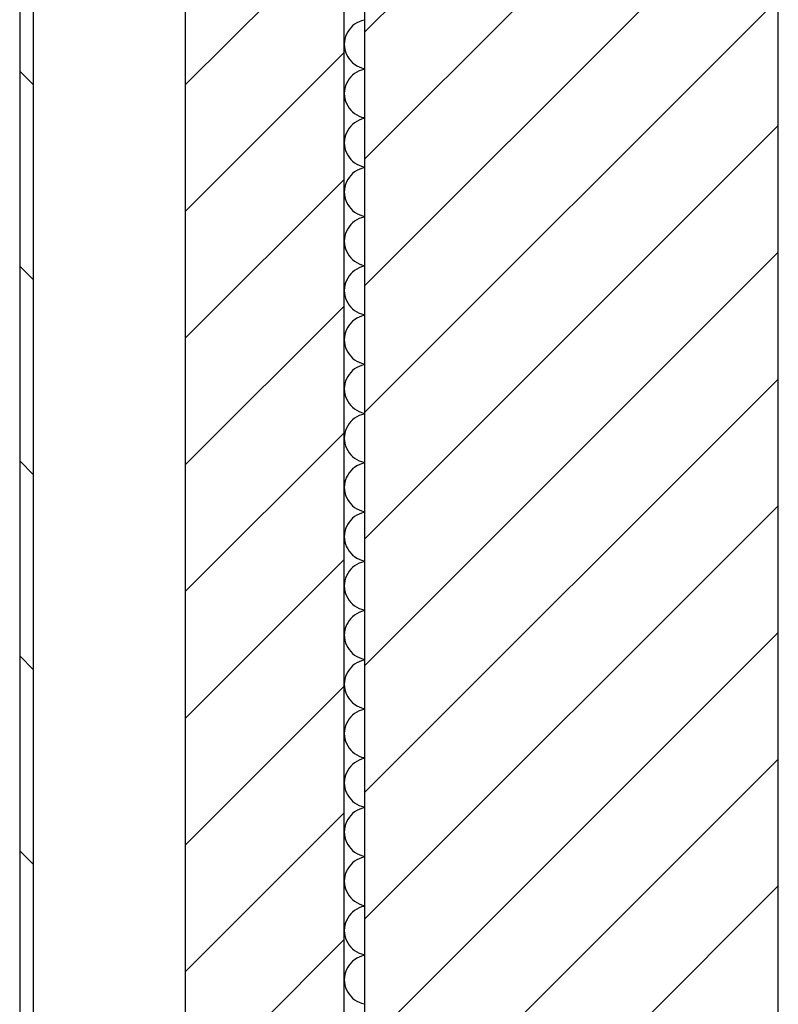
# Model space of a CAD drawing. Extents: x -73 to 359, y -4 to 85.
# Tile 30 of 151: x -32.829 to -32.279, y 40.071 to 40.786. Entities that reach past the tile are written whole.
import ezdxf

# ---------------------------------------------------------------- set-up
doc = ezdxf.new("R2010")
doc.units = 0
doc.header["$MEASUREMENT"] = 0
for name, color, linetype in [('0._EG_7_0', 7, 'Continuous'), ('0._EG_7_R_NT_AUSSENWAND', 7, 'Continuous'), ('0._EG_7_R_TR_AUSSENWAND', 7, 'Continuous')]:
    doc.layers.add(name, color=color, linetype=linetype)
pattern_1 = [(45, (0, 0), (-0.04596194, 0.04596194), [])]

# ---------------------------------------------------------------- blocks, each defined once
blk = doc.blocks.new('*X5', base_point=(-79.15539, -34.50649))
at = {"layer": '0._EG_7_R_TR_AUSSENWAND', "linetype": 'Continuous', "ltscale": 1000}
for p, q in [((-32.58868, 40.77987), (-32.58987, 40.77842)), ((-32.58734, 40.7812), (-32.58868, 40.77987)), ((-32.58587, 40.78237), (-32.58734, 40.7812)), ((-32.58429, 40.78339), (-32.58587, 40.78237)), ((-32.58261, 40.78423), (-32.58429, 40.78339)), ((-32.58084, 40.78489), (-32.58261, 40.78423)), ((-32.57902, 40.78536), (-32.58084, 40.78489)), ((-32.57869, 40.78541), (-32.57902, 40.78536)), ((-32.59293, 40.7716), (-32.59323, 40.76974)), ((-32.59244, 40.77341), (-32.59293, 40.7716)), ((-32.59176, 40.77517), (-32.59244, 40.77341)), ((-32.5909, 40.77684), (-32.59176, 40.77517)), ((-32.58987, 40.77842), (-32.5909, 40.77684)), ((-32.59323, 40.76974), (-32.59333, 40.76786)), ((-32.59333, 40.76786), (-32.59323, 40.76598)), ((-32.59323, 40.76598), (-32.59293, 40.76412)), ((-32.59293, 40.76412), (-32.59244, 40.7623)), ((-32.59244, 40.7623), (-32.59176, 40.76055)), ((-32.59176, 40.76055), (-32.5909, 40.75887)), ((-32.5909, 40.75887), (-32.58987, 40.7573)), ((-32.58987, 40.7573), (-32.58868, 40.75584)), ((-32.58868, 40.75584), (-32.58734, 40.75452)), ((-32.58734, 40.75452), (-32.58587, 40.75334)), ((-32.58587, 40.75334), (-32.58429, 40.75233)), ((-32.58429, 40.75233), (-32.58261, 40.75149)), ((-32.58261, 40.75149), (-32.58084, 40.75083)), ((-32.58084, 40.75083), (-32.57902, 40.75036)), ((-32.57902, 40.75036), (-32.57869, 40.75031)), ((-32.58868, 40.74416), (-32.58987, 40.7427)), ((-32.58734, 40.74548), (-32.58868, 40.74416)), ((-32.58587, 40.74666), (-32.58734, 40.74548)), ((-32.58429, 40.74767), (-32.58587, 40.74666)), ((-32.58261, 40.74851), (-32.58429, 40.74767)), ((-32.58084, 40.74917), (-32.58261, 40.74851)), ((-32.57902, 40.74964), (-32.58084, 40.74917)), ((-32.57869, 40.74969), (-32.57902, 40.74964)), ((-32.59293, 40.73588), (-32.59323, 40.73402)), ((-32.59244, 40.7377), (-32.59293, 40.73588)), ((-32.59176, 40.73945), (-32.59244, 40.7377)), ((-32.5909, 40.74113), (-32.59176, 40.73945)), ((-32.58987, 40.7427), (-32.5909, 40.74113)), ((-32.59323, 40.73402), (-32.59333, 40.73214)), ((-32.59333, 40.73214), (-32.59323, 40.73026)), ((-32.59323, 40.73026), (-32.59293, 40.7284)), ((-32.59293, 40.7284), (-32.59244, 40.72659)), ((-32.59244, 40.72659), (-32.59176, 40.72483)), ((-32.59176, 40.72483), (-32.5909, 40.72316)), ((-32.5909, 40.72316), (-32.58987, 40.72158)), ((-32.58987, 40.72158), (-32.58868, 40.72013)), ((-32.58868, 40.72013), (-32.58734, 40.7188)), ((-32.58734, 40.7188), (-32.58587, 40.71763)), ((-32.58587, 40.71763), (-32.58429, 40.71661)), ((-32.58429, 40.71661), (-32.58261, 40.71577)), ((-32.58261, 40.71577), (-32.58084, 40.71511)), ((-32.58084, 40.71511), (-32.57902, 40.71464)), ((-32.57902, 40.71464), (-32.57869, 40.71459)), ((-32.58868, 40.70844), (-32.58987, 40.70699)), ((-32.58734, 40.70977), (-32.58868, 40.70844)), ((-32.58587, 40.71094), (-32.58734, 40.70977)), ((-32.58429, 40.71196), (-32.58587, 40.71094)), ((-32.58261, 40.7128), (-32.58429, 40.71196)), ((-32.58084, 40.71346), (-32.58261, 40.7128)), ((-32.57902, 40.71393), (-32.58084, 40.71346)), ((-32.57869, 40.71398), (-32.57902, 40.71393)), ((-32.59293, 40.70017), (-32.59323, 40.69831)), ((-32.59244, 40.70198), (-32.59293, 40.70017)), ((-32.59176, 40.70374), (-32.59244, 40.70198)), ((-32.5909, 40.70541), (-32.59176, 40.70374)), ((-32.58987, 40.70699), (-32.5909, 40.70541)), ((-32.59323, 40.69831), (-32.59333, 40.69643)), ((-32.59333, 40.69643), (-32.59323, 40.69455)), ((-32.59323, 40.69455), (-32.59293, 40.69269)), ((-32.59293, 40.69269), (-32.59244, 40.69087)), ((-32.59244, 40.69087), (-32.59176, 40.68912)), ((-32.59176, 40.68912), (-32.5909, 40.68744)), ((-32.5909, 40.68744), (-32.58987, 40.68587)), ((-32.58987, 40.68587), (-32.58868, 40.68441)), ((-32.58868, 40.68441), (-32.58734, 40.68309)), ((-32.58734, 40.68309), (-32.58587, 40.68191)), ((-32.58587, 40.68191), (-32.58429, 40.6809)), ((-32.58429, 40.6809), (-32.58261, 40.68006)), ((-32.58261, 40.68006), (-32.58084, 40.6794)), ((-32.58084, 40.6794), (-32.57902, 40.67893)), ((-32.57902, 40.67893), (-32.57869, 40.67888)), ((-32.58868, 40.67273), (-32.58987, 40.67127)), ((-32.58734, 40.67405), (-32.58868, 40.67273)), ((-32.58587, 40.67523), (-32.58734, 40.67405)), ((-32.58429, 40.67624), (-32.58587, 40.67523)), ((-32.58261, 40.67708), (-32.58429, 40.67624)), ((-32.58084, 40.67774), (-32.58261, 40.67708)), ((-32.57902, 40.67822), (-32.58084, 40.67774)), ((-32.57869, 40.67826), (-32.57902, 40.67822)), ((-32.59293, 40.66445), (-32.59323, 40.66259)), ((-32.59244, 40.66627), (-32.59293, 40.66445)), ((-32.59176, 40.66802), (-32.59244, 40.66627)), ((-32.5909, 40.6697), (-32.59176, 40.66802)), ((-32.58987, 40.67127), (-32.5909, 40.6697)), ((-32.59323, 40.66259), (-32.59333, 40.66071)), ((-32.59333, 40.66071), (-32.59323, 40.65883)), ((-32.59323, 40.65883), (-32.59293, 40.65698)), ((-32.59293, 40.65698), (-32.59244, 40.65516)), ((-32.59244, 40.65516), (-32.59176, 40.6534)), ((-32.59176, 40.6534), (-32.5909, 40.65173)), ((-32.5909, 40.65173), (-32.58987, 40.65016)), ((-32.58987, 40.65016), (-32.58868, 40.6487)), ((-32.58868, 40.6487), (-32.58734, 40.64737)), ((-32.58734, 40.64737), (-32.58587, 40.6462)), ((-32.58587, 40.6462), (-32.58429, 40.64519)), ((-32.58429, 40.64519), (-32.58261, 40.64434)), ((-32.58261, 40.64434), (-32.58084, 40.64368)), ((-32.58084, 40.64368), (-32.57902, 40.64321)), ((-32.57902, 40.64321), (-32.57869, 40.64316)), ((-32.58868, 40.63702), (-32.58987, 40.63556)), ((-32.58734, 40.63834), (-32.58868, 40.63702)), ((-32.58587, 40.63951), (-32.58734, 40.63834)), ((-32.58429, 40.64053), (-32.58587, 40.63951)), ((-32.58261, 40.64137), (-32.58429, 40.64053)), ((-32.58084, 40.64203), (-32.58261, 40.64137)), ((-32.57902, 40.6425), (-32.58084, 40.64203)), ((-32.57869, 40.64255), (-32.57902, 40.6425)), ((-32.59293, 40.62874), (-32.59323, 40.62688)), ((-32.59244, 40.63055), (-32.59293, 40.62874)), ((-32.59176, 40.63231), (-32.59244, 40.63055)), ((-32.5909, 40.63398), (-32.59176, 40.63231)), ((-32.58987, 40.63556), (-32.5909, 40.63398)), ((-32.59323, 40.62688), (-32.59333, 40.625)), ((-32.59333, 40.625), (-32.59323, 40.62312)), ((-32.59323, 40.62312), (-32.59293, 40.62126)), ((-32.59293, 40.62126), (-32.59244, 40.61945)), ((-32.59244, 40.61945), (-32.59176, 40.61769)), ((-32.59176, 40.61769), (-32.5909, 40.61602)), ((-32.5909, 40.61602), (-32.58987, 40.61444)), ((-32.58987, 40.61444), (-32.58868, 40.61298)), ((-32.58868, 40.61298), (-32.58734, 40.61166)), ((-32.58734, 40.61166), (-32.58587, 40.61049)), ((-32.58587, 40.61049), (-32.58429, 40.60947)), ((-32.58429, 40.60947), (-32.58261, 40.60863)), ((-32.58261, 40.60863), (-32.58084, 40.60797)), ((-32.58084, 40.60797), (-32.57902, 40.6075)), ((-32.57902, 40.6075), (-32.57869, 40.60745)), ((-32.58868, 40.6013), (-32.58987, 40.59984)), ((-32.58734, 40.60263), (-32.58868, 40.6013)), ((-32.58587, 40.6038), (-32.58734, 40.60263)), ((-32.58429, 40.60481), (-32.58587, 40.6038)), ((-32.58261, 40.60566), (-32.58429, 40.60481)), ((-32.58084, 40.60632), (-32.58261, 40.60566)), ((-32.57902, 40.60679), (-32.58084, 40.60632)), ((-32.57869, 40.60684), (-32.57902, 40.60679)), ((-32.59293, 40.59302), (-32.59323, 40.59117)), ((-32.59244, 40.59484), (-32.59293, 40.59302)), ((-32.59176, 40.5966), (-32.59244, 40.59484)), ((-32.5909, 40.59827), (-32.59176, 40.5966)), ((-32.58987, 40.59984), (-32.5909, 40.59827)), ((-32.59323, 40.59117), (-32.59333, 40.58929)), ((-32.59333, 40.58929), (-32.59323, 40.58741)), ((-32.59323, 40.58741), (-32.59293, 40.58555)), ((-32.59293, 40.58555), (-32.59244, 40.58373)), ((-32.59244, 40.58373), (-32.59176, 40.58198)), ((-32.59176, 40.58198), (-32.5909, 40.5803)), ((-32.5909, 40.5803), (-32.58987, 40.57873)), ((-32.58987, 40.57873), (-32.58868, 40.57727)), ((-32.58868, 40.57727), (-32.58734, 40.57595)), ((-32.58734, 40.57595), (-32.58587, 40.57477)), ((-32.58587, 40.57477), (-32.58429, 40.57376)), ((-32.58429, 40.57376), (-32.58261, 40.57292)), ((-32.58261, 40.57292), (-32.58084, 40.57226)), ((-32.58084, 40.57226), (-32.57902, 40.57178)), ((-32.57902, 40.57178), (-32.57869, 40.57174)), ((-32.58868, 40.56559), (-32.58987, 40.56413)), ((-32.58734, 40.56691), (-32.58868, 40.56559)), ((-32.58587, 40.56809), (-32.58734, 40.56691)), ((-32.58429, 40.5691), (-32.58587, 40.56809)), ((-32.58261, 40.56994), (-32.58429, 40.5691)), ((-32.58084, 40.5706), (-32.58261, 40.56994)), ((-32.57902, 40.57107), (-32.58084, 40.5706)), ((-32.57869, 40.57112), (-32.57902, 40.57107)), ((-32.59293, 40.55731), (-32.59323, 40.55545)), ((-32.59244, 40.55913), (-32.59293, 40.55731)), ((-32.59176, 40.56088), (-32.59244, 40.55913)), ((-32.5909, 40.56256), (-32.59176, 40.56088)), ((-32.58987, 40.56413), (-32.5909, 40.56256)), ((-32.59323, 40.55545), (-32.59333, 40.55357)), ((-32.59333, 40.55357), (-32.59323, 40.55169)), ((-32.59323, 40.55169), (-32.59293, 40.54983)), ((-32.59293, 40.54983), (-32.59244, 40.54802)), ((-32.59244, 40.54802), (-32.59176, 40.54626)), ((-32.59176, 40.54626), (-32.5909, 40.54459)), ((-32.5909, 40.54459), (-32.58987, 40.54301)), ((-32.58987, 40.54301), (-32.58868, 40.54156)), ((-32.58868, 40.54156), (-32.58734, 40.54023)), ((-32.58734, 40.54023), (-32.58587, 40.53906)), ((-32.58587, 40.53906), (-32.58429, 40.53804)), ((-32.58429, 40.53804), (-32.58261, 40.5372)), ((-32.58261, 40.5372), (-32.58084, 40.53654)), ((-32.58084, 40.53654), (-32.57902, 40.53607)), ((-32.57902, 40.53607), (-32.57869, 40.53602)), ((-32.58868, 40.52987), (-32.58987, 40.52842)), ((-32.58734, 40.5312), (-32.58868, 40.52987)), ((-32.58587, 40.53237), (-32.58734, 40.5312)), ((-32.58429, 40.53339), (-32.58587, 40.53237)), ((-32.58261, 40.53423), (-32.58429, 40.53339)), ((-32.58084, 40.53489), (-32.58261, 40.53423)), ((-32.57902, 40.53536), (-32.58084, 40.53489)), ((-32.57869, 40.53541), (-32.57902, 40.53536)), ((-32.59293, 40.5216), (-32.59323, 40.51974)), ((-32.59244, 40.52341), (-32.59293, 40.5216)), ((-32.59176, 40.52517), (-32.59244, 40.52341)), ((-32.5909, 40.52684), (-32.59176, 40.52517)), ((-32.58987, 40.52842), (-32.5909, 40.52684)), ((-32.59323, 40.51974), (-32.59333, 40.51786)), ((-32.59333, 40.51786), (-32.59323, 40.51598)), ((-32.59323, 40.51598), (-32.59293, 40.51412)), ((-32.59293, 40.51412), (-32.59244, 40.5123)), ((-32.59244, 40.5123), (-32.59176, 40.51055)), ((-32.59176, 40.51055), (-32.5909, 40.50887)), ((-32.5909, 40.50887), (-32.58987, 40.5073)), ((-32.58987, 40.5073), (-32.58868, 40.50584)), ((-32.58868, 40.50584), (-32.58734, 40.50452)), ((-32.58734, 40.50452), (-32.58587, 40.50334)), ((-32.58587, 40.50334), (-32.58429, 40.50233)), ((-32.58429, 40.50233), (-32.58261, 40.50149)), ((-32.58261, 40.50149), (-32.58084, 40.50083)), ((-32.58084, 40.50083), (-32.57902, 40.50036)), ((-32.57902, 40.50036), (-32.57869, 40.50031)), ((-32.58868, 40.49416), (-32.58987, 40.4927)), ((-32.58734, 40.49548), (-32.58868, 40.49416)), ((-32.58587, 40.49666), (-32.58734, 40.49548)), ((-32.58429, 40.49767), (-32.58587, 40.49666)), ((-32.58261, 40.49851), (-32.58429, 40.49767)), ((-32.58084, 40.49917), (-32.58261, 40.49851)), ((-32.57902, 40.49964), (-32.58084, 40.49917)), ((-32.57869, 40.49969), (-32.57902, 40.49964)), ((-32.59293, 40.48588), (-32.59323, 40.48402)), ((-32.59244, 40.4877), (-32.59293, 40.48588)), ((-32.59176, 40.48945), (-32.59244, 40.4877)), ((-32.5909, 40.49113), (-32.59176, 40.48945)), ((-32.58987, 40.4927), (-32.5909, 40.49113)), ((-32.59323, 40.48402), (-32.59333, 40.48214)), ((-32.59333, 40.48214), (-32.59323, 40.48026)), ((-32.59323, 40.48026), (-32.59293, 40.4784)), ((-32.59293, 40.4784), (-32.59244, 40.47659)), ((-32.59244, 40.47659), (-32.59176, 40.47483)), ((-32.59176, 40.47483), (-32.5909, 40.47316)), ((-32.5909, 40.47316), (-32.58987, 40.47158)), ((-32.58987, 40.47158), (-32.58868, 40.47013)), ((-32.58868, 40.47013), (-32.58734, 40.4688)), ((-32.58734, 40.4688), (-32.58587, 40.46763)), ((-32.58587, 40.46763), (-32.58429, 40.46661)), ((-32.58429, 40.46661), (-32.58261, 40.46577)), ((-32.58261, 40.46577), (-32.58084, 40.46511)), ((-32.58084, 40.46511), (-32.57902, 40.46464)), ((-32.57902, 40.46464), (-32.57869, 40.46459)), ((-32.58868, 40.45844), (-32.58987, 40.45699)), ((-32.58734, 40.45977), (-32.58868, 40.45844)), ((-32.58587, 40.46094), (-32.58734, 40.45977)), ((-32.58429, 40.46196), (-32.58587, 40.46094)), ((-32.58261, 40.4628), (-32.58429, 40.46196)), ((-32.58084, 40.46346), (-32.58261, 40.4628)), ((-32.57902, 40.46393), (-32.58084, 40.46346)), ((-32.57869, 40.46398), (-32.57902, 40.46393)), ((-32.59293, 40.45017), (-32.59323, 40.44831)), ((-32.59244, 40.45198), (-32.59293, 40.45017)), ((-32.59176, 40.45374), (-32.59244, 40.45198)), ((-32.5909, 40.45541), (-32.59176, 40.45374)), ((-32.58987, 40.45699), (-32.5909, 40.45541)), ((-32.59323, 40.44831), (-32.59333, 40.44643)), ((-32.59333, 40.44643), (-32.59323, 40.44455)), ((-32.59323, 40.44455), (-32.59293, 40.44269)), ((-32.59293, 40.44269), (-32.59244, 40.44087)), ((-32.59244, 40.44087), (-32.59176, 40.43912)), ((-32.59176, 40.43912), (-32.5909, 40.43744)), ((-32.5909, 40.43744), (-32.58987, 40.43587)), ((-32.58987, 40.43587), (-32.58868, 40.43441)), ((-32.58868, 40.43441), (-32.58734, 40.43309)), ((-32.58734, 40.43309), (-32.58587, 40.43191)), ((-32.58587, 40.43191), (-32.58429, 40.4309)), ((-32.58429, 40.4309), (-32.58261, 40.43006)), ((-32.58261, 40.43006), (-32.58084, 40.4294)), ((-32.58084, 40.4294), (-32.57902, 40.42893)), ((-32.57902, 40.42893), (-32.57869, 40.42888)), ((-32.58868, 40.42273), (-32.58987, 40.42127)), ((-32.58734, 40.42405), (-32.58868, 40.42273)), ((-32.58587, 40.42523), (-32.58734, 40.42405)), ((-32.58429, 40.42624), (-32.58587, 40.42523)), ((-32.58261, 40.42708), (-32.58429, 40.42624)), ((-32.58084, 40.42774), (-32.58261, 40.42708)), ((-32.57902, 40.42822), (-32.58084, 40.42774)), ((-32.57869, 40.42826), (-32.57902, 40.42822)), ((-32.59293, 40.41445), (-32.59323, 40.41259)), ((-32.59244, 40.41627), (-32.59293, 40.41445)), ((-32.59176, 40.41802), (-32.59244, 40.41627)), ((-32.5909, 40.4197), (-32.59176, 40.41802)), ((-32.58987, 40.42127), (-32.5909, 40.4197)), ((-32.59323, 40.41259), (-32.59333, 40.41071)), ((-32.59333, 40.41071), (-32.59323, 40.40883)), ((-32.59323, 40.40883), (-32.59293, 40.40698)), ((-32.59293, 40.40698), (-32.59244, 40.40516)), ((-32.59244, 40.40516), (-32.59176, 40.4034)), ((-32.59176, 40.4034), (-32.5909, 40.40173)), ((-32.5909, 40.40173), (-32.58987, 40.40016)), ((-32.58987, 40.40016), (-32.58868, 40.3987)), ((-32.58868, 40.3987), (-32.58734, 40.39737)), ((-32.58734, 40.39737), (-32.58587, 40.3962)), ((-32.58587, 40.3962), (-32.58429, 40.39519)), ((-32.58429, 40.39519), (-32.58261, 40.39434)), ((-32.58261, 40.39434), (-32.58084, 40.39368)), ((-32.58084, 40.39368), (-32.57902, 40.39321)), ((-32.57902, 40.39321), (-32.57869, 40.39316)), ((-32.58868, 40.38702), (-32.58987, 40.38556)), ((-32.58734, 40.38834), (-32.58868, 40.38702)), ((-32.58587, 40.38951), (-32.58734, 40.38834)), ((-32.58429, 40.39053), (-32.58587, 40.38951)), ((-32.58261, 40.39137), (-32.58429, 40.39053)), ((-32.58084, 40.39203), (-32.58261, 40.39137)), ((-32.57902, 40.3925), (-32.58084, 40.39203)), ((-32.57869, 40.39255), (-32.57902, 40.3925)), ((-32.59293, 40.37874), (-32.59323, 40.37688)), ((-32.59244, 40.38055), (-32.59293, 40.37874)), ((-32.59176, 40.38231), (-32.59244, 40.38055)), ((-32.5909, 40.38398), (-32.59176, 40.38231)), ((-32.58987, 40.38556), (-32.5909, 40.38398)), ((-32.59323, 40.37688), (-32.59333, 40.375)), ((-32.59333, 40.375), (-32.59323, 40.37312)), ((-32.59323, 40.37312), (-32.59293, 40.37126)), ((-32.59293, 40.37126), (-32.59244, 40.36945)), ((-32.59244, 40.36945), (-32.59176, 40.36769)), ((-32.59176, 40.36769), (-32.5909, 40.36602)), ((-32.5909, 40.36602), (-32.58987, 40.36444)), ((-32.58987, 40.36444), (-32.58868, 40.36298)), ((-32.58868, 40.36298), (-32.58734, 40.36166)), ((-32.58734, 40.36166), (-32.58587, 40.36049)), ((-32.58587, 40.36049), (-32.58429, 40.35947)), ((-32.58429, 40.35947), (-32.58261, 40.35863)), ((-32.58261, 40.35863), (-32.58084, 40.35797)), ((-32.58084, 40.35797), (-32.57902, 40.3575)), ((-32.57902, 40.3575), (-32.57869, 40.35745)), ((-32.58868, 40.3513), (-32.58987, 40.34984)), ((-32.58734, 40.35263), (-32.58868, 40.3513)), ((-32.58587, 40.3538), (-32.58734, 40.35263)), ((-32.58429, 40.35481), (-32.58587, 40.3538)), ((-32.58261, 40.35566), (-32.58429, 40.35481)), ((-32.58084, 40.35632), (-32.58261, 40.35566)), ((-32.57902, 40.35679), (-32.58084, 40.35632)), ((-32.57869, 40.35684), (-32.57902, 40.35679)), ((-32.59293, 40.34302), (-32.59323, 40.34117)), ((-32.59244, 40.34484), (-32.59293, 40.34302)), ((-32.59176, 40.3466), (-32.59244, 40.34484)), ((-32.5909, 40.34827), (-32.59176, 40.3466)), ((-32.58987, 40.34984), (-32.5909, 40.34827)), ((-32.59323, 40.34117), (-32.59333, 40.33929)), ((-32.59333, 40.33929), (-32.59323, 40.33741)), ((-32.59323, 40.33741), (-32.59293, 40.33555)), ((-32.59293, 40.33555), (-32.59244, 40.33373)), ((-32.59244, 40.33373), (-32.59176, 40.33198)), ((-32.59176, 40.33198), (-32.5909, 40.3303)), ((-32.5909, 40.3303), (-32.58987, 40.32873)), ((-32.58987, 40.32873), (-32.58868, 40.32727)), ((-32.58868, 40.32727), (-32.58734, 40.32595)), ((-32.58734, 40.32595), (-32.58587, 40.32477)), ((-32.58587, 40.32477), (-32.58429, 40.32376)), ((-32.58429, 40.32376), (-32.58261, 40.32292)), ((-32.58261, 40.32292), (-32.58084, 40.32226)), ((-32.58084, 40.32226), (-32.57902, 40.32178)), ((-32.57902, 40.32178), (-32.57869, 40.32174)), ((-32.58868, 40.31559), (-32.58987, 40.31413)), ((-32.58734, 40.31691), (-32.58868, 40.31559)), ((-32.58587, 40.31809), (-32.58734, 40.31691)), ((-32.58429, 40.3191), (-32.58587, 40.31809)), ((-32.58261, 40.31994), (-32.58429, 40.3191)), ((-32.58084, 40.3206), (-32.58261, 40.31994)), ((-32.57902, 40.32107), (-32.58084, 40.3206)), ((-32.57869, 40.32112), (-32.57902, 40.32107)), ((-32.59293, 40.30731), (-32.59323, 40.30545)), ((-32.59244, 40.30913), (-32.59293, 40.30731)), ((-32.59176, 40.31088), (-32.59244, 40.30913)), ((-32.5909, 40.31256), (-32.59176, 40.31088)), ((-32.58987, 40.31413), (-32.5909, 40.31256)), ((-32.59323, 40.30545), (-32.59333, 40.30357)), ((-32.59333, 40.30357), (-32.59323, 40.30169)), ((-32.59323, 40.30169), (-32.59293, 40.29983)), ((-32.59293, 40.29983), (-32.59244, 40.29802)), ((-32.59244, 40.29802), (-32.59176, 40.29626)), ((-32.59176, 40.29626), (-32.5909, 40.29459)), ((-32.5909, 40.29459), (-32.58987, 40.29301)), ((-32.58987, 40.29301), (-32.58868, 40.29156)), ((-32.58868, 40.29156), (-32.58734, 40.29023)), ((-32.58734, 40.29023), (-32.58587, 40.28906)), ((-32.58587, 40.28906), (-32.58429, 40.28804)), ((-32.58429, 40.28804), (-32.58261, 40.2872)), ((-32.58261, 40.2872), (-32.58084, 40.28654)), ((-32.58084, 40.28654), (-32.57902, 40.28607)), ((-32.57902, 40.28607), (-32.57869, 40.28602)), ((-32.58868, 40.27987), (-32.58987, 40.27842)), ((-32.58734, 40.2812), (-32.58868, 40.27987)), ((-32.58587, 40.28237), (-32.58734, 40.2812)), ((-32.58429, 40.28339), (-32.58587, 40.28237)), ((-32.58261, 40.28423), (-32.58429, 40.28339)), ((-32.58084, 40.28489), (-32.58261, 40.28423)), ((-32.57902, 40.28536), (-32.58084, 40.28489)), ((-32.57869, 40.28541), (-32.57902, 40.28536)), ((-32.59293, 40.2716), (-32.59323, 40.26974)), ((-32.59244, 40.27341), (-32.59293, 40.2716)), ((-32.59176, 40.27517), (-32.59244, 40.27341)), ((-32.5909, 40.27684), (-32.59176, 40.27517)), ((-32.58987, 40.27842), (-32.5909, 40.27684)), ((-32.59323, 40.26974), (-32.59333, 40.26786)), ((-32.59333, 40.26786), (-32.59323, 40.26598)), ((-32.59323, 40.26598), (-32.59293, 40.26412)), ((-32.59293, 40.26412), (-32.59244, 40.2623)), ((-32.59244, 40.2623), (-32.59176, 40.26055)), ((-32.59176, 40.26055), (-32.5909, 40.25887)), ((-32.5909, 40.25887), (-32.58987, 40.2573)), ((-32.58987, 40.2573), (-32.58868, 40.25584)), ((-32.58868, 40.25584), (-32.58734, 40.25452)), ((-32.58734, 40.25452), (-32.58587, 40.25334)), ((-32.58587, 40.25334), (-32.58429, 40.25233)), ((-32.58429, 40.25233), (-32.58261, 40.25149)), ((-32.58261, 40.25149), (-32.58084, 40.25083)), ((-32.58084, 40.25083), (-32.57902, 40.25036)), ((-32.57902, 40.25036), (-32.57869, 40.25031)), ((-32.58868, 40.24416), (-32.58987, 40.2427)), ((-32.58734, 40.24548), (-32.58868, 40.24416)), ((-32.58587, 40.24666), (-32.58734, 40.24548)), ((-32.58429, 40.24767), (-32.58587, 40.24666)), ((-32.58261, 40.24851), (-32.58429, 40.24767)), ((-32.58084, 40.24917), (-32.58261, 40.24851)), ((-32.57902, 40.24964), (-32.58084, 40.24917)), ((-32.57869, 40.24969), (-32.57902, 40.24964)), ((-32.59293, 40.23588), (-32.59323, 40.23402)), ((-32.59244, 40.2377), (-32.59293, 40.23588)), ((-32.59176, 40.23945), (-32.59244, 40.2377)), ((-32.5909, 40.24113), (-32.59176, 40.23945)), ((-32.58987, 40.2427), (-32.5909, 40.24113)), ((-32.59323, 40.23402), (-32.59333, 40.23214)), ((-32.59333, 40.23214), (-32.59323, 40.23026)), ((-32.59323, 40.23026), (-32.59293, 40.2284)), ((-32.59293, 40.2284), (-32.59244, 40.22659)), ((-32.59244, 40.22659), (-32.59176, 40.22483)), ((-32.59176, 40.22483), (-32.5909, 40.22316)), ((-32.5909, 40.22316), (-32.58987, 40.22158)), ((-32.58987, 40.22158), (-32.58868, 40.22013)), ((-32.58868, 40.22013), (-32.58734, 40.2188)), ((-32.58734, 40.2188), (-32.58587, 40.21763)), ((-32.58587, 40.21763), (-32.58429, 40.21661)), ((-32.58429, 40.21661), (-32.58261, 40.21577)), ((-32.58261, 40.21577), (-32.58084, 40.21511)), ((-32.58084, 40.21511), (-32.57902, 40.21464)), ((-32.57902, 40.21464), (-32.57869, 40.21459)), ((-32.58868, 40.20844), (-32.58987, 40.20699)), ((-32.58734, 40.20977), (-32.58868, 40.20844)), ((-32.58587, 40.21094), (-32.58734, 40.20977)), ((-32.58429, 40.21196), (-32.58587, 40.21094)), ((-32.58261, 40.2128), (-32.58429, 40.21196)), ((-32.58084, 40.21346), (-32.58261, 40.2128)), ((-32.57902, 40.21393), (-32.58084, 40.21346)), ((-32.57869, 40.21398), (-32.57902, 40.21393)), ((-32.59293, 40.20017), (-32.59323, 40.19831)), ((-32.59244, 40.20198), (-32.59293, 40.20017)), ((-32.59176, 40.20374), (-32.59244, 40.20198)), ((-32.5909, 40.20541), (-32.59176, 40.20374)), ((-32.58987, 40.20699), (-32.5909, 40.20541)), ((-32.59323, 40.19831), (-32.59333, 40.19643)), ((-32.59333, 40.19643), (-32.59323, 40.19455)), ((-32.59323, 40.19455), (-32.59293, 40.19269)), ((-32.59293, 40.19269), (-32.59244, 40.19087)), ((-32.59244, 40.19087), (-32.59176, 40.18912)), ((-32.59176, 40.18912), (-32.5909, 40.18744)), ((-32.5909, 40.18744), (-32.58987, 40.18587)), ((-32.58987, 40.18587), (-32.58868, 40.18441)), ((-32.58868, 40.18441), (-32.58734, 40.18309)), ((-32.58734, 40.18309), (-32.58587, 40.18191)), ((-32.58587, 40.18191), (-32.58429, 40.1809)), ((-32.58429, 40.1809), (-32.58261, 40.18006)), ((-32.58261, 40.18006), (-32.58084, 40.1794)), ((-32.58084, 40.1794), (-32.57902, 40.17893)), ((-32.57902, 40.17893), (-32.57869, 40.17888)), ((-32.58868, 40.17273), (-32.58987, 40.17127)), ((-32.58734, 40.17405), (-32.58868, 40.17273)), ((-32.58587, 40.17523), (-32.58734, 40.17405)), ((-32.58429, 40.17624), (-32.58587, 40.17523)), ((-32.58261, 40.17708), (-32.58429, 40.17624)), ((-32.58084, 40.17774), (-32.58261, 40.17708)), ((-32.57902, 40.17822), (-32.58084, 40.17774)), ((-32.57869, 40.17826), (-32.57902, 40.17822)), ((-32.59293, 40.16445), (-32.59323, 40.16259)), ((-32.59244, 40.16627), (-32.59293, 40.16445)), ((-32.59176, 40.16802), (-32.59244, 40.16627)), ((-32.5909, 40.1697), (-32.59176, 40.16802)), ((-32.58987, 40.17127), (-32.5909, 40.1697)), ((-32.59323, 40.16259), (-32.59333, 40.16071)), ((-32.59333, 40.16071), (-32.59323, 40.15883)), ((-32.59323, 40.15883), (-32.59293, 40.15698)), ((-32.59293, 40.15698), (-32.59244, 40.15516)), ((-32.59244, 40.15516), (-32.59176, 40.1534)), ((-32.59176, 40.1534), (-32.5909, 40.15173)), ((-32.5909, 40.15173), (-32.58987, 40.15016)), ((-32.58987, 40.15016), (-32.58868, 40.1487)), ((-32.58868, 40.1487), (-32.58734, 40.14737)), ((-32.58734, 40.14737), (-32.58587, 40.1462)), ((-32.58587, 40.1462), (-32.58429, 40.14519)), ((-32.58429, 40.14519), (-32.58261, 40.14434)), ((-32.58261, 40.14434), (-32.58084, 40.14368)), ((-32.58084, 40.14368), (-32.57902, 40.14321)), ((-32.57902, 40.14321), (-32.57869, 40.14316)), ((-32.58868, 40.13702), (-32.58987, 40.13556)), ((-32.58734, 40.13834), (-32.58868, 40.13702)), ((-32.58587, 40.13951), (-32.58734, 40.13834)), ((-32.58429, 40.14053), (-32.58587, 40.13951)), ((-32.58261, 40.14137), (-32.58429, 40.14053)), ((-32.58084, 40.14203), (-32.58261, 40.14137)), ((-32.57902, 40.1425), (-32.58084, 40.14203)), ((-32.57869, 40.14255), (-32.57902, 40.1425)), ((-32.59293, 40.12874), (-32.59323, 40.12688)), ((-32.59244, 40.13055), (-32.59293, 40.12874)), ((-32.59176, 40.13231), (-32.59244, 40.13055)), ((-32.5909, 40.13398), (-32.59176, 40.13231)), ((-32.58987, 40.13556), (-32.5909, 40.13398)), ((-32.59323, 40.12688), (-32.59333, 40.125)), ((-32.59333, 40.125), (-32.59323, 40.12312)), ((-32.59323, 40.12312), (-32.59293, 40.12126)), ((-32.59293, 40.12126), (-32.59244, 40.11945)), ((-32.59244, 40.11945), (-32.59176, 40.11769)), ((-32.59176, 40.11769), (-32.5909, 40.11602)), ((-32.5909, 40.11602), (-32.58987, 40.11444)), ((-32.58987, 40.11444), (-32.58868, 40.11298)), ((-32.58868, 40.11298), (-32.58734, 40.11166)), ((-32.58734, 40.11166), (-32.58587, 40.11049)), ((-32.58587, 40.11049), (-32.58429, 40.10947)), ((-32.58429, 40.10947), (-32.58261, 40.10863)), ((-32.58261, 40.10863), (-32.58084, 40.10797)), ((-32.58084, 40.10797), (-32.57902, 40.1075)), ((-32.57902, 40.1075), (-32.57869, 40.10745)), ((-32.58868, 40.1013), (-32.58987, 40.09984)), ((-32.58734, 40.10263), (-32.58868, 40.1013)), ((-32.58587, 40.1038), (-32.58734, 40.10263)), ((-32.58429, 40.10481), (-32.58587, 40.1038)), ((-32.58261, 40.10566), (-32.58429, 40.10481)), ((-32.58084, 40.10632), (-32.58261, 40.10566)), ((-32.57902, 40.10679), (-32.58084, 40.10632)), ((-32.57869, 40.10684), (-32.57902, 40.10679)), ((-32.59293, 40.09302), (-32.59323, 40.09117)), ((-32.59244, 40.09484), (-32.59293, 40.09302)), ((-32.59176, 40.0966), (-32.59244, 40.09484)), ((-32.5909, 40.09827), (-32.59176, 40.0966)), ((-32.58987, 40.09984), (-32.5909, 40.09827)), ((-32.59323, 40.09117), (-32.59333, 40.08929)), ((-32.59333, 40.08929), (-32.59323, 40.08741)), ((-32.59323, 40.08741), (-32.59293, 40.08555)), ((-32.59293, 40.08555), (-32.59244, 40.08373)), ((-32.59244, 40.08373), (-32.59176, 40.08198)), ((-32.59176, 40.08198), (-32.5909, 40.0803)), ((-32.5909, 40.0803), (-32.58987, 40.07873)), ((-32.58987, 40.07873), (-32.58868, 40.07727)), ((-32.58868, 40.07727), (-32.58734, 40.07595)), ((-32.58734, 40.07595), (-32.58587, 40.07477)), ((-32.58587, 40.07477), (-32.58429, 40.07376)), ((-32.58429, 40.07376), (-32.58261, 40.07292)), ((-32.58261, 40.07292), (-32.58084, 40.07226)), ((-32.58084, 40.07226), (-32.57902, 40.07178)), ((-32.57902, 40.07178), (-32.57869, 40.07174))]:
    blk.add_line(p, q, dxfattribs=at)

msp = doc.modelspace()

# ---------------------------------------------------------------- hatches: boundary and pattern name
at = {"layer": '0._EG_7_R_NT_AUSSENWAND', "linetype": 'Continuous', "ltscale": 1000}
h = msp.add_hatch(dxfattribs=at)
h.set_pattern_fill('MW_Porenbeton_0007', color=256, style=0, pattern_type=2)
h.set_pattern_definition([(135, (0, 0), (0.07071068, 0.07071068), [])])
h.paths.add_polyline_path([(-32.82869, 41.745), (-32.82869, 32.515), (-32.81869, 32.525), (-32.81869, 41.735)], flags=0)
at = {"layer": '0._EG_7_R_TR_AUSSENWAND', "linetype": 'Continuous', "ltscale": 1000}
h = msp.add_hatch(dxfattribs=at)
h.set_pattern_fill('MW_Kalksandstein_0007', color=256, style=0, pattern_type=2)
h.set_pattern_definition(pattern_1)
h.paths.add_polyline_path([(-32.70869, 41.625), (-32.70869, 32.635), (-32.59369, 32.75), (-32.59369, 41.51)], flags=0)
h = msp.add_hatch(dxfattribs=at)
h.set_pattern_fill('MW_Kalksandstein_0007', color=256, style=0, pattern_type=2)
h.set_pattern_definition(pattern_1)
h.paths.add_polyline_path([(-32.57869, 41.495), (-32.57869, 32.765), (-32.27869, 33.065), (-32.27869, 41.195)], flags=0)

# ---------------------------------------------------------------- linework, layer by layer
at = {"layer": '0._EG_7_R_NT_AUSSENWAND', "linetype": 'Continuous', "ltscale": 1000}
for p, q in [((-32.82869, 41.745), (-32.82869, 32.515)), ((-32.81869, 32.525), (-32.81869, 41.735))]:
    msp.add_line(p, q, dxfattribs=at)
at = {"layer": '0._EG_7_R_TR_AUSSENWAND', "linetype": 'Continuous', "ltscale": 1000}
for p, q in [((-32.70869, 41.625), (-32.70869, 32.635)), ((-32.59369, 41.51), (-32.59369, 32.75)), ((-32.57869, 41.495), (-32.57869, 32.765)), ((-32.27869, 33.065), (-32.27869, 41.195))]:
    msp.add_line(p, q, dxfattribs=at)

# ---------------------------------------------------------------- block references
at = {"layer": '0._EG_7_0', "linetype": 'Continuous', "ltscale": 1000}
msp.add_blockref('*X5', (-79.15539, -34.50649), dxfattribs=at)

doc.saveas('drawing.dxf')
